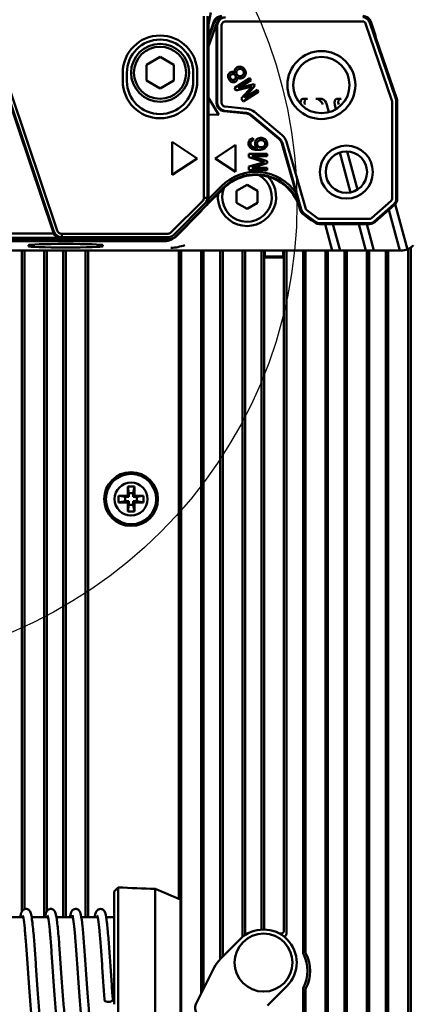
# Model space of a CAD drawing. Header units: millimetres. Extents: x 0 to 5104, y -184 to 1188.
# Tile 36 of 221: x 241 to 288, y 979 to 1098. Entities that reach past the tile are written whole.
import ezdxf

# ---------------------------------------------------------------- set-up
doc = ezdxf.new("R2010")
doc.units = ezdxf.units.MM
doc.header["$LTSCALE"] = 2
doc.layers.add('Detailumgrenzung (ISO)', color=7, linetype='Continuous', lineweight=25)
doc.layers.add('Sichtbar (ISO)', color=7, linetype='Continuous', lineweight=50)
doc.styles.add('Bezeichnungstext (DIN)', font='isocpeur.ttf')

# ---------------------------------------------------------------- blocks, each defined once
blk = doc.blocks.new('2DDetail1')
at = {"layer": 'Detailumgrenzung (ISO)'}
blk.add_circle((108.906, 538.143), 28.1, dxfattribs=at)
at = {"layer": 'Detailumgrenzung (ISO)', "insert": (81.544, 514.358), "char_height": 5.25, "attachment_point": 7, "style": 'Bezeichnungstext (DIN)'}
blk.add_mtext('A', dxfattribs=at)

msp = doc.modelspace()

# ---------------------------------------------------------------- linework, layer by layer
at = {"layer": 'Sichtbar (ISO)'}
for p, q in [((263.616, 1099.309), (263.318, 1097.856)), ((235.97, 1098.291), (244.56, 1072.808)), ((244.669, 1072.842), (236.102, 1098.257)), ((236.499, 1098.391), (245.066, 1072.976)), ((262.77, 1076.93), (262.77, 1098.867)), ((263.195, 1098.867), (263.195, 1076.93)), ((263.318, 1096.34), (263.977, 1098.22)), ((263.318, 1096.108), (264.031, 1098.143)), ((264.319, 1098.042), (263.318, 1095.185)), ((281.975, 1098.218), (265.382, 1098.218)), ((285.487, 1088.696), (282.284, 1097.997)), ((282.765, 1098.163), (285.968, 1088.861)), ((283.326, 1097.031), (282.919, 1098.216)), ((263.318, 1097.856), (263.318, 1095.185)), ((264.302, 1097.807), (264.302, 1088.368)), ((264.383, 1088.44), (264.383, 1097.727)), ((264.891, 1097.727), (264.891, 1088.44)), ((283.498, 1096.518), (283.326, 1097.031)), ((283.544, 1096.255), (283.498, 1096.518)), ((286.077, 1088.899), (283.544, 1096.255)), ((263.318, 1095.185), (263.318, 1088.983)), ((257.48, 1093.935), (255.83, 1092.982)), ((259.13, 1092.982), (257.48, 1093.935)), ((252.98, 1091.03), (252.98, 1092.03)), ((253.48, 1092.03), (253.48, 1091.03)), ((255.83, 1092.982), (255.83, 1091.077)), ((259.13, 1091.077), (259.13, 1092.982)), ((261.48, 1091.03), (261.48, 1092.03)), ((261.98, 1092.03), (261.98, 1091.03)), ((255.83, 1091.077), (257.48, 1090.124)), ((257.48, 1090.124), (259.13, 1091.077)), ((268.339, 1091.389), (266.473, 1090.224)), ((266.925, 1090.177), (268.487, 1091.152)), ((268.487, 1091.152), (268.339, 1091.389)), ((266.473, 1090.224), (266.68, 1089.891)), ((266.68, 1089.891), (268.595, 1090.382)), ((268.791, 1090.665), (266.925, 1090.177)), ((268.595, 1090.382), (267.283, 1088.927)), ((267.515, 1088.556), (269.381, 1089.721)), ((267.671, 1088.983), (268.93, 1090.443)), ((269.233, 1089.958), (267.671, 1088.983)), ((268.93, 1090.443), (268.791, 1090.665)), ((269.381, 1089.721), (269.233, 1089.958)), ((263.318, 1088.983), (263.318, 1086.997)), ((263.318, 1088.983), (264.582, 1086.959)), ((267.283, 1088.927), (267.515, 1088.556)), ((274.72, 1088.869), (274.711, 1088.868)), ((278.798, 1088.868), (278.807, 1088.869)), ((285.505, 1076.8), (285.505, 1088.589)), ((286.013, 1088.589), (286.013, 1076.8)), ((286.129, 1076.8), (286.129, 1088.589)), ((265.198, 1087.374), (267.908, 1087.089)), ((267.917, 1087.169), (265.278, 1087.446)), ((265.331, 1087.952), (267.97, 1087.675)), ((268.87, 1087.292), (272.212, 1084.488)), ((277.627, 1088.169), (277.869, 1087.264)), ((278.582, 1088.169), (278.726, 1087.633)), ((263.318, 1086.997), (263.318, 1076.772)), ((264.582, 1086.959), (263.318, 1086.997)), ((271.834, 1084.037), (268.492, 1086.841)), ((271.885, 1084.098), (268.543, 1086.903)), ((258.96, 1083.68), (258.96, 1079.68)), ((261.96, 1081.68), (258.96, 1083.68)), ((268.734, 1083.856), (268.712, 1084.125)), ((272.745, 1083.668), (275.03, 1075.699)), ((266.58, 1083.306), (264.14, 1081.68)), ((266.58, 1080.053), (266.58, 1083.306)), ((273.901, 1077.501), (272.179, 1083.505)), ((274.541, 1075.558), (272.256, 1083.527)), ((280.094, 1082.527), (281.327, 1077.924)), ((258.96, 1079.68), (261.96, 1081.68)), ((264.14, 1081.68), (266.58, 1080.053)), ((268.213, 1082.22), (268.213, 1081.828)), ((270.413, 1082.22), (268.213, 1082.22)), ((268.213, 1081.828), (270.096, 1081.23)), ((270.096, 1081.23), (268.213, 1080.691)), ((268.571, 1081.94), (270.413, 1081.94)), ((270.413, 1081.366), (268.571, 1081.94)), ((270.413, 1081.94), (270.413, 1082.22)), ((270.413, 1081.104), (270.413, 1081.366)), ((279.174, 1082.396), (280.465, 1077.577)), ((268.213, 1080.691), (268.213, 1080.253)), ((268.213, 1080.253), (270.413, 1080.253)), ((268.571, 1080.532), (270.413, 1081.104)), ((270.413, 1080.532), (268.571, 1080.532)), ((270.413, 1080.253), (270.413, 1080.532)), ((265.153, 1078.067), (263.065, 1075.979)), ((265.098, 1078.122), (263.244, 1076.266)), ((263.318, 1076.772), (264.882, 1078.338)), ((266.73, 1077.751), (267.98, 1078.473)), ((266.73, 1076.308), (266.73, 1077.751)), ((267.98, 1078.473), (269.23, 1077.751)), ((269.23, 1077.751), (269.23, 1076.308)), ((258.836, 1072.755), (262.601, 1076.523)), ((263.195, 1076.93), (262.77, 1076.93)), ((263.318, 1076.772), (263.318, 1076.643)), ((283.003, 1074.451), (285.394, 1076.554)), ((262.902, 1076.223), (259.136, 1072.455)), ((263.025, 1075.936), (259.3, 1072.208)), ((262.445, 1075.337), (262.445, 1075.337)), ((267.98, 1075.586), (266.73, 1076.308)), ((269.23, 1076.308), (267.98, 1075.586)), ((274.4, 1075.461), (274.333, 1075.695)), ((275.207, 1075.442), (276.498, 1074.469)), ((285.73, 1076.172), (283.339, 1074.069)), ((285.806, 1076.085), (283.415, 1073.983)), ((285.115, 1075.478), (286.435, 1070.552)), ((285.886, 1076.165), (287.351, 1070.698)), ((262.242, 1075.099), (259.41, 1072.267)), ((275.374, 1074.475), (274.759, 1074.938)), ((276.192, 1074.062), (274.901, 1075.035)), ((275.374, 1074.475), (275.696, 1074.24)), ((275.696, 1074.24), (275.868, 1074.162)), ((276.153, 1073.947), (275.868, 1074.162)), ((276.794, 1074.37), (282.787, 1074.37)), ((282.787, 1073.746), (276.755, 1073.746)), ((282.787, 1073.861), (276.794, 1073.861)), ((278.26, 1070.552), (277.404, 1073.746)), ((279.215, 1070.552), (278.359, 1073.746)), ((281.492, 1073.746), (282.347, 1070.552)), ((282.447, 1073.746), (283.302, 1070.552)), ((237.774, 1072.63), (244.64, 1072.63)), ((245.43, 1072.104), (237.774, 1072.104)), ((258.594, 1071.916), (237.844, 1071.916)), ((245.614, 1072.587), (258.43, 1072.587)), ((245.614, 1072.587), (245.614, 1072.162)), ((258.43, 1072.162), (245.614, 1072.162)), ((257.997, 1071.682), (237.818, 1071.682)), ((275.069, 1070.552), (238.948, 1070.552)), ((240.79, 1070.552), (240.79, 990.723)), ((241.09, 1070.552), (241.09, 990.984)), ((241.58, 1071.073), (241.58, 1071.195)), ((243.49, 990.03), (243.49, 1070.552)), ((243.79, 990.734), (243.79, 1070.552)), ((245.79, 1070.552), (245.79, 990.03)), ((246.09, 1070.552), (246.09, 990.03)), ((248.49, 990.03), (248.49, 1070.552)), ((248.79, 990.03), (248.79, 1070.552)), ((250.58, 1071.195), (250.58, 1071.073)), ((259.745, 1070.552), (259.745, 992.241)), ((260.045, 1070.552), (260.045, 975.655)), ((262.445, 1070.552), (262.445, 980.773)), ((262.745, 1070.552), (262.745, 981.373)), ((264.745, 984.951), (264.745, 1070.552)), ((265.045, 985.252), (265.045, 1070.552)), ((267.445, 1070.552), (267.445, 987.624)), ((267.745, 1070.552), (267.745, 987.847)), ((269.745, 988.523), (269.745, 1070.552)), ((270.045, 1070.552), (270.045, 1069.719)), ((270.15, 1070.552), (270.15, 1069.824)), ((272.34, 1070.552), (272.34, 1069.824)), ((272.445, 1070.552), (272.445, 1069.719)), ((272.745, 1070.552), (272.745, 988.076)), ((274.745, 985.747), (274.745, 1070.552)), ((275.045, 985.82), (275.045, 1070.552)), ((275.069, 1070.552), (276.339, 1070.552)), ((277.782, 1070.552), (277.123, 1070.552)), ((277.445, 1070.552), (277.445, 912.704)), ((277.745, 1070.552), (277.745, 913.425)), ((278.051, 1070.552), (277.782, 1070.552)), ((278.051, 1070.552), (278.26, 1070.552)), ((278.26, 1070.552), (279.215, 1070.552)), ((279.424, 1070.552), (279.215, 1070.552)), ((279.693, 1070.552), (279.424, 1070.552)), ((279.693, 1070.552), (281.869, 1070.552)), ((279.745, 1070.552), (279.745, 918.23)), ((280.045, 918.951), (280.045, 1070.552)), ((282.138, 1070.552), (281.869, 1070.552)), ((282.347, 1070.552), (282.138, 1070.552)), ((282.347, 1070.552), (283.302, 1070.552)), ((282.445, 1070.552), (282.445, 924.717)), ((282.745, 1070.552), (282.745, 925.437)), ((283.512, 1070.552), (283.302, 1070.552)), ((283.512, 1070.552), (283.781, 1070.552)), ((285.956, 1070.552), (283.781, 1070.552)), ((284.745, 930.242), (284.745, 1070.552)), ((285.045, 930.963), (285.045, 1070.552)), ((286.225, 1070.552), (285.956, 1070.552)), ((286.225, 1070.552), (286.435, 1070.552)), ((286.602, 1070.552), (286.435, 1070.552)), ((287.445, 1070.739), (287.445, 934.967)), ((287.745, 1070.911), (287.745, 935.254)), ((270.097, 1069.772), (270.045, 1069.719)), ((270.045, 1069.719), (272.445, 1069.719)), ((270.045, 988.544), (270.045, 1069.719)), ((270.097, 1069.772), (270.15, 1069.824)), ((272.393, 1069.772), (270.097, 1069.772)), ((270.15, 1069.824), (272.34, 1069.824)), ((272.393, 1069.772), (272.34, 1069.824)), ((272.393, 1069.772), (272.445, 1069.719)), ((272.445, 1069.719), (272.445, 988.461)), ((253.58, 1042.03), (253.721, 1041.23)), ((253.58, 1042.03), (254.38, 1042.03)), ((253.58, 1040.93), (253.58, 1042.03)), ((254.38, 1042.03), (254.239, 1041.23)), ((254.38, 1042.03), (254.38, 1040.93)), ((252.48, 1040.93), (253.58, 1040.93)), ((252.48, 1040.93), (253.28, 1040.789)), ((252.48, 1040.13), (252.48, 1040.93)), ((253.721, 1040.789), (253.28, 1040.789)), ((253.28, 1040.789), (253.28, 1040.271)), ((253.721, 1040.789), (253.58, 1040.93)), ((253.721, 1041.23), (254.239, 1041.23)), ((253.721, 1040.789), (253.721, 1041.23)), ((254.239, 1041.23), (254.239, 1040.789)), ((254.38, 1040.93), (254.239, 1040.789)), ((254.68, 1040.789), (254.239, 1040.789)), ((254.38, 1040.93), (255.48, 1040.93)), ((255.48, 1040.93), (254.68, 1040.789)), ((254.68, 1040.271), (254.68, 1040.789)), ((255.48, 1040.93), (255.48, 1040.13)), ((252.48, 1040.13), (253.28, 1040.271)), ((253.58, 1040.13), (252.48, 1040.13)), ((253.28, 1040.271), (253.721, 1040.271)), ((253.58, 1040.13), (253.721, 1040.271)), ((253.58, 1039.03), (253.58, 1040.13)), ((253.58, 1039.03), (253.721, 1039.83)), ((253.721, 1039.83), (253.721, 1040.271)), ((254.239, 1039.83), (253.721, 1039.83)), ((254.239, 1040.271), (254.239, 1039.83)), ((254.239, 1040.271), (254.68, 1040.271)), ((254.239, 1040.271), (254.38, 1040.13)), ((254.38, 1039.03), (254.239, 1039.83)), ((254.38, 1040.13), (254.38, 1039.03)), ((255.48, 1040.13), (254.38, 1040.13)), ((255.48, 1040.13), (254.68, 1040.271)), ((254.38, 1039.03), (253.58, 1039.03)), ((252.43, 993.316), (252.43, 992.24)), ((251.93, 992.975), (251.93, 993.131)), ((251.93, 991.898), (251.93, 992.975)), ((252.43, 992.24), (252.43, 987.059)), ((256.877, 992.13), (256.877, 993.14)), ((256.877, 986.909), (256.877, 992.13)), ((259.93, 992.163), (259.93, 991.886)), ((251.93, 989.96), (251.93, 991.898)), ((259.93, 991.344), (259.93, 991.886)), ((259.93, 985.835), (259.93, 991.344)), ((238.967, 990.03), (240.953, 990.03)), ((241.969, 990.03), (243.952, 990.03)), ((244.966, 990.03), (246.953, 990.03)), ((247.967, 990.03), (249.953, 990.03)), ((250.968, 990.03), (251.93, 990.03)), ((251.93, 989.96), (251.93, 987.564)), ((251.93, 986.593), (251.93, 987.564)), ((264.782, 984.989), (267.151, 987.358)), ((251.93, 986.199), (251.93, 986.593)), ((251.93, 985.818), (251.93, 986.199)), ((252.43, 987.059), (252.43, 986.665)), ((256.877, 986.539), (256.877, 986.909)), ((251.93, 985.818), (251.93, 981.241)), ((252.43, 981.131), (252.43, 985.928)), ((256.877, 985.793), (256.877, 981.267)), ((259.93, 985.637), (259.93, 985.835)), ((259.93, 985.637), (259.93, 984.866)), ((259.93, 984.866), (259.93, 982.193)), ((264.033, 983.949), (261.817, 979.517)), ((259.93, 982.193), (259.93, 981.422)), ((259.93, 981.224), (259.93, 981.422)), ((272.808, 981.701), (270.439, 979.332)), ((274.745, 906.218), (274.745, 981.312)), ((251.93, 980.86), (251.93, 981.241)), ((251.93, 980.467), (251.93, 980.86)), ((251.93, 979.495), (251.93, 980.467)), ((252.43, 980.394), (252.43, 980)), ((256.877, 980.15), (256.877, 980.52)), ((256.877, 974.929), (256.877, 980.15)), ((259.93, 975.715), (259.93, 981.224)), ((275.045, 906.939), (275.045, 981.239)), ((252.43, 980), (252.43, 974.82))]:
    msp.add_line(p, q, dxfattribs=at)
for centre, radius in [((257.48, 1092.03), 3.5), ((257.48, 1092.03), 3.15), ((276.965, 1090.542), 4.1), ((276.965, 1090.542), 3.4), ((279.98, 1080.03), 3.2), ((279.98, 1080.03), 2.5), ((253.98, 1040.53), 3.25), ((253.98, 1040.53), 3.036), ((253.98, 1040.53), 2), ((269.98, 984.53), 3.5)]:
    msp.add_circle(centre, radius, dxfattribs=at)
for centre, radius, start, end in [((264.959, 1097.819), 0.678, 153.41444, 160.77273), ((281.975, 1097.891), 0.998, 19, 90), ((281.975, 1097.891), 0.836, 19, 90), ((281.975, 1097.891), 0.327, 19, 90), ((257.48, 1092.03), 4.5, 0, 180), ((257.48, 1092.03), 4, 0, 180), ((257.48, 1091.03), 4.5, 180, 0), ((257.48, 1091.03), 4, 180, 0), ((285.177, 1088.589), 0.327, 0, 19), ((285.177, 1088.589), 0.836, 0, 19), ((285.177, 1088.589), 0.951, 0, 19), ((267.795, 1086.011), 1.164, 50, 84), ((267.795, 1086.011), 1.673, 50, 84), ((267.795, 1086.011), 1.084, 50, 84), ((271.137, 1083.207), 1.084, 16, 50), ((271.137, 1083.207), 1.164, 16, 50), ((271.137, 1083.207), 1.673, 16, 50), ((269.044, 1074.179), 5.884, 34.37523, 135.02183), ((267.98, 1077.03), 3.516, 173.98811, 44.31299), ((267.98, 1077.03), 3, 159.35661, 61.59611), ((269.044, 1074.179), 5.579, 16, 135.02183), ((269.044, 1074.179), 5.502, 16, 135.02183), ((285.177, 1076.8), 0.327, 311.33696, 0), ((285.177, 1076.8), 0.836, 311.33696, 0), ((285.177, 1076.8), 0.951, 311.33696, 0), ((282.787, 1074.697), 0.327, 270, 311.33696), ((282.787, 1074.697), 0.836, 270, 311.33696), ((282.787, 1074.697), 0.951, 270, 311.33696), ((286.602, 1072.552), 2, 270, 291.98802), ((286.602, 1072.552), 2, 291.98802, 297.86755), ((286.602, 1072.552), 2, 305.64654, 316.92159), ((269.98, 984.53), 4, 315, 135), ((270.98, 983.53), 4.616, 78.08192, 79.02232), ((253.98, 983.53), 3.036, 120.61893, 120.66226), ((253.98, 983.53), 3.25, 118.37533, 118.43519), ((267.61, 982.16), 4, 135, 153.43495), ((270.98, 983.53), 4.316, 332.10875, 27.89125), ((270.98, 983.53), 4.616, 332.96785, 27.03215), ((253.98, 983.53), 3.036, 239.33772, 239.38107), ((253.98, 983.53), 3.25, 241.56481, 241.62467), ((262.711, 979.07), 1, 153.43495, 225)]:
    msp.add_arc(centre, radius, start, end, dxfattribs=at)
for centre, major_axis, ratio, start_param, end_param in [((264.921, 1097.889), (0.579, -0.816), 0.9997712, 2.5249309, 3.7582544), ((265.302, 1097.807), (-0.707, 0.707), 0.9996955, 0.4646009, 0.7852459), ((265.302, 1088.368), (-0.743, -0.669), 0.9997243, 5.5502841, 7.0160865), ((274.913, 1088.169), (0.271, -0.685), 0.5404054, 2.9657846, 4.4289508), ((275.566, 1088.186), (-0.522, 0.614), 0.6441369, 5.8168286, 7.3527183), ((276.546, 1088.186), (-0.522, 0.614), 0.6441369, 4.2111257, 5.7470141), ((277.208, 1088.169), (-0.271, 0.685), 0.5404054, 4.5016744, 5.8596153), ((279, 1088.169), (-0.271, 0.685), 0.5404054, 6.1073773, 7.643267), ((279.653, 1088.186), (-0.522, 0.614), 0.6441369, 5.8168286, 7.3527183), ((262.323, 1076.877), (-0.19, -0.467), 0.8647281, 1.1120697, 2.014404), ((262.317, 1076.645), (0.395, -0.921), 0.9977948, 0.3804147, 1.1653941), ((275.361, 1075.737), (0.824, 0.567), 0.9998306, 2.8187577, 3.4644276), ((275.502, 1075.834), (-0.566, 0.824), 0.9998306, 1.2479614, 1.8936313), ((275.404, 1075.766), (0.243, -0.354), 0.8652733, 4.3407564, 5.0840286), ((276.756, 1074.747), (0.407, -0.136), 0.8652733, 4.3407564, 5.0840286), ((276.755, 1074.746), (-0.317, -0.948), 0.9998306, 5.9603504, 6.6060203), ((276.794, 1074.861), (-0.948, 0.317), 0.9998306, 1.2479614, 1.8936313), ((245.522, 1073.132), (-0.97, -0.302), 0.9847996, 0.0230847, 0.2183235), ((245.607, 1073.158), (0.742, 0.85), 0.8390596, 2.7275513, 3.7739575), ((258.482, 1073.034), (0.466, 0.192), 0.8662797, 4.2641168, 5.1658878), ((258.43, 1073.161), (-0.832, -0.553), 0.9996391, 0.9846305, 1.7695753), ((258.592, 1072.917), (0.556, -0.834), 0.9980229, 5.6963301, 6.480815), ((246.08, 1071.195), (-4.5, 0), 0.0349208, 3.1415927, 6.2831853), ((246.08, 1071.073), (4.5, 0), 0.0349208, 3.1415927, 6.2831853), ((257.038, 993.108), (0.117, -0.135), 0.820784, 3.7442397, 3.899407), ((257.038, 986.479), (0.159, -0.068), 0.318674, 3.2757811, 3.4309485), ((257.054, 985.791), (0.002, -0.247), 0.7163044, 4.5435956, 4.6985639), ((257.054, 981.268), (-0.002, -0.247), 0.7163044, 4.726214, 4.8811824), ((257.038, 980.58), (0.159, 0.068), 0.318674, 2.8522368, 3.0074041)]:
    msp.add_ellipse(centre, major_axis=major_axis, ratio=ratio, start_param=start_param, end_param=end_param, dxfattribs=at)
for points in [[(264.031, 1098.143), (264.167, 1098.531), (264.564, 1098.812), (264.975, 1098.812)], [(263.195, 1076.93), (263.195, 1076.634), (263.063, 1076.384), (262.902, 1076.223)], [(262.488, 1075.4), (262.415, 1075.29), (262.332, 1075.189), (262.242, 1075.099)], [(245.614, 1072.162), (245.139, 1072.163), (244.796, 1072.465), (244.669, 1072.842)], [(259.41, 1072.267), (259.061, 1071.918), (258.549, 1071.682), (257.997, 1071.682)], [(258.791, 1070.888), (259.359, 1070.88), (259.912, 1071.027), (260.482, 1071.196)], [(251.93, 993.126), (252.097, 993.287), (252.264, 993.448), (252.432, 993.609)], [(252.432, 993.608), (252.433, 993.609), (252.432, 993.505), (252.43, 993.316)], [(252.434, 993.609), (253.923, 993.55), (255.412, 993.491), (256.9, 993.432)], [(256.901, 993.432), (257.913, 993.015), (258.922, 992.592), (259.93, 992.163)], [(270.045, 988.544), (270.045, 988.539), (270.045, 988.534), (270.045, 988.529)], [(252.43, 986.665), (252.433, 986.575), (252.433, 986.278), (252.43, 985.928)], [(252.43, 981.131), (252.433, 980.781), (252.433, 980.484), (252.43, 980.394)]]:
    msp.add_open_spline(points, degree=3, dxfattribs=at)
for points, knots in [([(264.975, 1098.758), (264.903, 1098.733), (264.834, 1098.699), (264.706, 1098.618), (264.647, 1098.57), (264.541, 1098.463), (264.494, 1098.404), (264.412, 1098.271), (264.378, 1098.199), (264.353, 1098.122)], [0, 0, 0, 0, 0.023995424, 0.023995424, 0.047734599, 0.047734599, 0.071168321, 0.071168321, 0.09558827, 0.09558827, 0.09558827, 0.09558827]), ([(264.383, 1097.727), (264.383, 1098.177), (264.725, 1098.604), (265.164, 1098.703), (265.236, 1098.719), (265.309, 1098.727), (265.382, 1098.727)], [0, 0, 0, 0, 0.8600538, 0.8600538, 0.8600538, 1, 1, 1, 1]), ([(265.382, 1098.218), (265.255, 1098.218), (265.127, 1098.166), (265.035, 1098.074), (264.945, 1097.983), (264.891, 1097.856), (264.891, 1097.727)], [0, 0, 0, 0, 0.5029036, 0.5029036, 0.5029036, 1, 1, 1, 1]), ([(266.494, 1092.016), (266.438, 1092.059), (266.383, 1092.091), (266.326, 1092.11), (266.259, 1092.132), (266.201, 1092.136), (266.135, 1092.126), (266.074, 1092.117), (266.011, 1092.095), (265.954, 1092.062), (265.897, 1092.03), (265.848, 1091.988), (265.807, 1091.938), (265.726, 1091.839), (265.69, 1091.716), (265.697, 1091.577), (265.7, 1091.518), (265.713, 1091.449), (265.732, 1091.388), (265.752, 1091.329), (265.779, 1091.269), (265.812, 1091.213), (265.846, 1091.157), (265.885, 1091.108), (265.931, 1091.063), (265.98, 1091.014), (266.028, 1090.979), (266.085, 1090.949), (266.169, 1090.905), (266.246, 1090.888), (266.333, 1090.89), (266.376, 1090.891), (266.419, 1090.897), (266.461, 1090.909), (266.524, 1090.925), (266.581, 1090.952), (266.635, 1090.99), (266.691, 1091.029), (266.734, 1091.073), (266.769, 1091.127), (266.807, 1091.185), (266.827, 1091.244), (266.833, 1091.308), (266.839, 1091.362), (266.833, 1091.431), (266.817, 1091.5)], [0, 0, 0, 0, 0.0613629, 0.0613629, 0.0613629, 0.1254275, 0.1254275, 0.1254275, 0.1876883, 0.1876883, 0.1876883, 0.2501665, 0.2501665, 0.2501665, 0.3767246, 0.3767246, 0.3767246, 0.4378297, 0.4378297, 0.4378297, 0.4998254, 0.4998254, 0.4998254, 0.5618835, 0.5618835, 0.5618835, 0.6240806, 0.6240806, 0.6240806, 0.708383, 0.708383, 0.708383, 0.7500045, 0.7500045, 0.7500045, 0.8120807, 0.8120807, 0.8120807, 0.8745511, 0.8745511, 0.8745511, 0.9387325, 0.9387325, 0.9387325, 1, 1, 1, 1]), ([(266.817, 1091.5), (266.881, 1091.444), (266.945, 1091.402), (267.012, 1091.374), (267.096, 1091.338), (267.162, 1091.329), (267.24, 1091.336), (267.312, 1091.342), (267.389, 1091.366), (267.461, 1091.404), (267.527, 1091.438), (267.592, 1091.487), (267.646, 1091.543), (267.701, 1091.601), (267.744, 1091.664), (267.777, 1091.735), (267.81, 1091.808), (267.827, 1091.882), (267.831, 1091.959), (267.834, 1092.033), (267.823, 1092.113), (267.801, 1092.189), (267.781, 1092.26), (267.748, 1092.334), (267.706, 1092.401), (267.665, 1092.468), (267.617, 1092.528), (267.56, 1092.581), (267.499, 1092.638), (267.438, 1092.679), (267.368, 1092.711), (267.295, 1092.745), (267.223, 1092.763), (267.144, 1092.767), (267.067, 1092.771), (266.99, 1092.762), (266.914, 1092.74), (266.838, 1092.717), (266.769, 1092.684), (266.706, 1092.637), (266.64, 1092.587), (266.59, 1092.533), (266.549, 1092.467), (266.507, 1092.398), (266.484, 1092.325), (266.477, 1092.248), (266.471, 1092.183), (266.476, 1092.099), (266.494, 1092.016)], [0, 0, 0, 0, 0.060878, 0.060878, 0.060878, 0.1254236, 0.1254236, 0.1254236, 0.1882782, 0.1882782, 0.1882782, 0.2498841, 0.2498841, 0.2498841, 0.3121989, 0.3121989, 0.3121989, 0.3753938, 0.3753938, 0.3753938, 0.4381512, 0.4381512, 0.4381512, 0.500032, 0.500032, 0.500032, 0.5618599, 0.5618599, 0.5618599, 0.6246025, 0.6246025, 0.6246025, 0.6876204, 0.6876204, 0.6876204, 0.7499622, 0.7499622, 0.7499622, 0.8120044, 0.8120044, 0.8120044, 0.8747615, 0.8747615, 0.8747615, 0.9388159, 0.9388159, 0.9388159, 1, 1, 1, 1]), ([(267.509, 1092.298), (267.477, 1092.346), (267.439, 1092.386), (267.391, 1092.42), (267.341, 1092.456), (267.29, 1092.479), (267.234, 1092.491), (267.178, 1092.503), (267.12, 1092.504), (267.061, 1092.494), (267.003, 1092.484), (266.948, 1092.463), (266.899, 1092.433), (266.849, 1092.402), (266.807, 1092.363), (266.771, 1092.316), (266.735, 1092.267), (266.711, 1092.215), (266.697, 1092.16), (266.684, 1092.105), (266.682, 1092.046), (266.693, 1091.987), (266.703, 1091.931), (266.723, 1091.876), (266.753, 1091.826)], [0, 0, 0, 0, 0.1239765, 0.1239765, 0.1239765, 0.2500429, 0.2500429, 0.2500429, 0.3751582, 0.3751582, 0.3751582, 0.5000173, 0.5000173, 0.5000173, 0.6246789, 0.6246789, 0.6246789, 0.7501683, 0.7501683, 0.7501683, 0.8757665, 0.8757665, 0.8757665, 1, 1, 1, 1]), ([(266.753, 1091.826), (266.783, 1091.773), (266.821, 1091.728), (266.869, 1091.69), (266.92, 1091.649), (266.971, 1091.624), (267.028, 1091.61), (267.085, 1091.596), (267.145, 1091.595), (267.206, 1091.607), (267.263, 1091.618), (267.321, 1091.64), (267.372, 1091.672), (267.423, 1091.705), (267.467, 1091.744), (267.503, 1091.793), (267.541, 1091.845), (267.565, 1091.897), (267.578, 1091.954), (267.591, 1092.012), (267.591, 1092.072), (267.578, 1092.133), (267.566, 1092.19), (267.542, 1092.247), (267.509, 1092.298)], [0, 0, 0, 0, 0.1239481, 0.1239481, 0.1239481, 0.2499017, 0.2499017, 0.2499017, 0.3759209, 0.3759209, 0.3759209, 0.5000608, 0.5000608, 0.5000608, 0.6241668, 0.6241668, 0.6241668, 0.7499571, 0.7499571, 0.7499571, 0.8758104, 0.8758104, 0.8758104, 1, 1, 1, 1]), ([(266.565, 1091.708), (266.54, 1091.746), (266.509, 1091.779), (266.472, 1091.806), (266.433, 1091.836), (266.394, 1091.854), (266.35, 1091.865), (266.306, 1091.876), (266.261, 1091.876), (266.215, 1091.867), (266.172, 1091.859), (266.128, 1091.842), (266.089, 1091.818), (266.049, 1091.793), (266.016, 1091.763), (265.988, 1091.727), (265.958, 1091.687), (265.94, 1091.648), (265.931, 1091.604), (265.922, 1091.561), (265.922, 1091.515), (265.931, 1091.469), (265.939, 1091.425), (265.956, 1091.381), (265.979, 1091.342)], [0, 0, 0, 0, 0.12393, 0.12393, 0.12393, 0.2499084, 0.2499084, 0.2499084, 0.3759913, 0.3759913, 0.3759913, 0.4999417, 0.4999417, 0.4999417, 0.623836, 0.623836, 0.623836, 0.7503624, 0.7503624, 0.7503624, 0.8761046, 0.8761046, 0.8761046, 1, 1, 1, 1]), ([(265.979, 1091.342), (266.003, 1091.299), (266.033, 1091.263), (266.07, 1091.234), (266.109, 1091.203), (266.149, 1091.183), (266.195, 1091.17), (266.241, 1091.158), (266.288, 1091.155), (266.335, 1091.162), (266.383, 1091.17), (266.427, 1091.186), (266.467, 1091.211), (266.508, 1091.236), (266.542, 1091.268), (266.57, 1091.308), (266.599, 1091.348), (266.617, 1091.391), (266.625, 1091.437), (266.633, 1091.482), (266.632, 1091.53), (266.621, 1091.578), (266.61, 1091.623), (266.591, 1091.668), (266.565, 1091.708)], [0, 0, 0, 0, 0.1241106, 0.1241106, 0.1241106, 0.2500505, 0.2500505, 0.2500505, 0.375179, 0.375179, 0.375179, 0.4999565, 0.4999565, 0.4999565, 0.6244589, 0.6244589, 0.6244589, 0.7502239, 0.7502239, 0.7502239, 0.8757919, 0.8757919, 0.8757919, 1, 1, 1, 1]), ([(265.278, 1087.446), (264.831, 1087.493), (264.442, 1087.877), (264.39, 1088.323), (264.385, 1088.362), (264.383, 1088.401), (264.383, 1088.44)], [0, 0, 0, 0, 0.9196201, 0.9196201, 0.9196201, 1, 1, 1, 1]), ([(264.891, 1088.44), (264.891, 1088.321), (264.936, 1088.202), (265.017, 1088.112), (265.097, 1088.023), (265.211, 1087.964), (265.331, 1087.952)], [0, 0, 0, 0, 0.5028967, 0.5028967, 0.5028967, 1, 1, 1, 1]), ([(274.719, 1088.869), (274.737, 1088.87), (274.754, 1088.871), (274.834, 1088.875), (274.903, 1088.877), (275.051, 1088.881), (275.144, 1088.883), (275.256, 1088.885), (275.262, 1088.886), (275.277, 1088.886)], [-0.066222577, -0.066222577, -0.066222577, -0.066222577, -0.058892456, -0.058892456, -0.034085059, -0.034085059, 0, 0, 0.005202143, 0.005202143, 0.005202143, 0.005202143]), ([(276.299, 1088.886), (276.313, 1088.886), (276.329, 1088.885), (276.449, 1088.883), (276.567, 1088.881), (276.789, 1088.876), (276.919, 1088.872), (277.021, 1088.868)], [-0.099132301, -0.099132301, -0.099132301, -0.099132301, -0.093149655, -0.093149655, -0.0461351, -0.0461351, -0.000030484, -0.000030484, -0.000030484, -0.000030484]), ([(277.021, 1088.868), (277.038, 1088.868), (277.054, 1088.866), (277.085, 1088.861), (277.098, 1088.858), (277.115, 1088.853)], [-0.01520042, -0.01520042, -0.01520042, -0.01520042, -0.007343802, -0.007343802, 0, 0, 0, 0]), ([(278.806, 1088.869), (278.825, 1088.87), (278.841, 1088.871), (278.921, 1088.875), (278.99, 1088.877), (279.138, 1088.881), (279.231, 1088.883), (279.343, 1088.885), (279.35, 1088.886), (279.365, 1088.886)], [-0.066222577, -0.066222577, -0.066222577, -0.066222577, -0.058892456, -0.058892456, -0.034085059, -0.034085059, 0, 0, 0.005202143, 0.005202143, 0.005202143, 0.005202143]), ([(268.712, 1084.125), (268.636, 1084.112), (268.568, 1084.094), (268.506, 1084.067), (268.427, 1084.033), (268.379, 1083.998), (268.331, 1083.947), (268.285, 1083.897), (268.247, 1083.835), (268.219, 1083.765), (268.195, 1083.703), (268.177, 1083.629), (268.17, 1083.558), (268.164, 1083.486), (268.167, 1083.415), (268.18, 1083.345), (268.194, 1083.272), (268.217, 1083.208), (268.252, 1083.145), (268.287, 1083.081), (268.331, 1083.026), (268.383, 1082.978), (268.433, 1082.933), (268.496, 1082.89), (268.559, 1082.858), (268.666, 1082.803), (268.816, 1082.756), (268.965, 1082.735), (269.025, 1082.726), (269.104, 1082.719), (269.176, 1082.715), (269.242, 1082.712), (269.315, 1082.711), (269.389, 1082.712), (269.553, 1082.715), (269.675, 1082.728), (269.808, 1082.759), (269.996, 1082.804), (270.089, 1082.854), (270.188, 1082.947), (270.243, 1082.998), (270.283, 1083.05), (270.32, 1083.116), (270.355, 1083.178), (270.381, 1083.246), (270.396, 1083.316), (270.411, 1083.387), (270.415, 1083.458), (270.408, 1083.53), (270.401, 1083.601), (270.383, 1083.67), (270.355, 1083.737), (270.327, 1083.806), (270.291, 1083.866), (270.245, 1083.921), (270.197, 1083.978), (270.144, 1084.023), (270.082, 1084.059), (270.023, 1084.093), (269.954, 1084.121), (269.883, 1084.138), (269.818, 1084.154), (269.743, 1084.164), (269.67, 1084.164), (269.595, 1084.165), (269.526, 1084.158), (269.457, 1084.142), (269.381, 1084.124), (269.32, 1084.099), (269.259, 1084.062), (269.196, 1084.024), (269.143, 1083.979), (269.096, 1083.923), (269.048, 1083.866), (269.012, 1083.805), (268.987, 1083.738), (268.962, 1083.671), (268.949, 1083.602), (268.947, 1083.528), (268.945, 1083.452), (268.956, 1083.383), (268.979, 1083.316), (269.002, 1083.25), (269.039, 1083.187), (269.086, 1083.13), (269.124, 1083.083), (269.18, 1083.028), (269.24, 1082.981)], [0, 0, 0, 0, 0.0302994, 0.0302994, 0.0302994, 0.0625805, 0.0625805, 0.0625805, 0.094247, 0.094247, 0.094247, 0.1250206, 0.1250206, 0.1250206, 0.1560755, 0.1560755, 0.1560755, 0.1874269, 0.1874269, 0.1874269, 0.2191048, 0.2191048, 0.2191048, 0.2510715, 0.2510715, 0.2510715, 0.3137067, 0.3137067, 0.3137067, 0.3441522, 0.3441522, 0.3441522, 0.3742706, 0.3742706, 0.3742706, 0.4345359, 0.4345359, 0.4345359, 0.4992736, 0.4992736, 0.4992736, 0.5313341, 0.5313341, 0.5313341, 0.5624888, 0.5624888, 0.5624888, 0.5937792, 0.5937792, 0.5937792, 0.6249414, 0.6249414, 0.6249414, 0.6561157, 0.6561157, 0.6561157, 0.6877287, 0.6877287, 0.6877287, 0.7191354, 0.7191354, 0.7191354, 0.7499257, 0.7499257, 0.7499257, 0.7808068, 0.7808068, 0.7808068, 0.8123254, 0.8123254, 0.8123254, 0.8436715, 0.8436715, 0.8436715, 0.8749617, 0.8749617, 0.8749617, 0.9061589, 0.9061589, 0.9061589, 0.9375961, 0.9375961, 0.9375961, 0.9695294, 0.9695294, 0.9695294, 1, 1, 1, 1]), ([(268.734, 1083.856), (268.657, 1083.842), (268.593, 1083.82), (268.541, 1083.786), (268.476, 1083.744), (268.441, 1083.696), (268.414, 1083.625), (268.402, 1083.594), (268.394, 1083.559), (268.39, 1083.524), (268.386, 1083.488), (268.387, 1083.454), (268.392, 1083.421), (268.404, 1083.354), (268.435, 1083.291), (268.481, 1083.234), (268.522, 1083.183), (268.579, 1083.135), (268.639, 1083.101), (268.689, 1083.073), (268.76, 1083.044), (268.831, 1083.025), (268.965, 1082.988), (269.109, 1082.971), (269.24, 1082.981)], [0, 0, 0, 0, 0.121553, 0.121553, 0.121553, 0.2508789, 0.2508789, 0.2508789, 0.3122464, 0.3122464, 0.3122464, 0.3751801, 0.3751801, 0.3751801, 0.5022376, 0.5022376, 0.5022376, 0.6282353, 0.6282353, 0.6282353, 0.7516351, 0.7516351, 0.7516351, 1, 1, 1, 1]), ([(270.188, 1083.43), (270.194, 1083.493), (270.182, 1083.556), (270.156, 1083.618), (270.129, 1083.68), (270.091, 1083.733), (270.043, 1083.773), (269.999, 1083.811), (269.939, 1083.842), (269.874, 1083.861), (269.817, 1083.878), (269.749, 1083.889), (269.684, 1083.89), (269.616, 1083.891), (269.555, 1083.884), (269.494, 1083.865), (269.425, 1083.843), (269.374, 1083.815), (269.325, 1083.774), (269.274, 1083.731), (269.239, 1083.68), (269.214, 1083.619), (269.19, 1083.56), (269.18, 1083.496), (269.185, 1083.43)], [0, 0, 0, 0, 0.125374, 0.125374, 0.125374, 0.2513779, 0.2513779, 0.2513779, 0.3771753, 0.3771753, 0.3771753, 0.4993244, 0.4993244, 0.4993244, 0.6230711, 0.6230711, 0.6230711, 0.7492309, 0.7492309, 0.7492309, 0.8756636, 0.8756636, 0.8756636, 1, 1, 1, 1]), ([(269.185, 1083.43), (269.189, 1083.37), (269.205, 1083.313), (269.234, 1083.26), (269.263, 1083.208), (269.302, 1083.162), (269.348, 1083.124), (269.439, 1083.051), (269.553, 1083.016), (269.68, 1083.022), (269.736, 1083.025), (269.798, 1083.035), (269.855, 1083.053), (269.918, 1083.072), (269.968, 1083.097), (270.014, 1083.131), (270.065, 1083.168), (270.102, 1083.209), (270.133, 1083.262), (270.166, 1083.317), (270.184, 1083.371), (270.188, 1083.43)], [0, 0, 0, 0, 0.1254718, 0.1254718, 0.1254718, 0.2508748, 0.2508748, 0.2508748, 0.50272, 0.50272, 0.50272, 0.6239254, 0.6239254, 0.6239254, 0.7485814, 0.7485814, 0.7485814, 0.8740831, 0.8740831, 0.8740831, 1, 1, 1, 1]), ([(245.066, 1072.976), (245.105, 1072.861), (245.18, 1072.762), (245.276, 1072.694), (245.373, 1072.625), (245.492, 1072.586), (245.614, 1072.587)], [0, 0, 0, 0, 0.4982909, 0.4982909, 0.4982909, 1, 1, 1, 1]), ([(276.34, 1070.553), (276.342, 1070.552), (276.352, 1070.552), (276.384, 1070.552), (276.408, 1070.552), (276.489, 1070.552), (276.564, 1070.552), (276.725, 1070.552), (276.805, 1070.552), (276.964, 1070.552), (277.044, 1070.552), (277.123, 1070.552)], [-0.10482733, -0.10482733, -0.10482733, -0.10482733, -0.09235249, -0.09235249, -0.07831556, -0.07831556, -0.04903079, -0.04903079, -0.02376849, -0.02376849, 0, 0, 0, 0]), ([(287.768, 1070.927), (287.735, 1070.904), (287.7, 1070.88), (287.634, 1070.839), (287.603, 1070.821), (287.563, 1070.798), (287.549, 1070.791), (287.537, 1070.784)], [-0.140057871, -0.140057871, -0.140057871, -0.140057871, -0.12819013, -0.12819013, -0.116322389, -0.116322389, -0.108855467, -0.108855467, -0.108855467, -0.108855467]), ([(256.879, 993.165), (256.888, 993.221), (256.895, 993.27), (256.904, 993.35), (256.907, 993.382), (256.907, 993.422), (256.905, 993.432), (256.9, 993.432)], [-0.1015297, -0.1015297, -0.1015297, -0.1015297, -0.076528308, -0.076528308, -0.050749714, -0.050749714, -0.02641623, -0.02641623, -0.02641623, -0.02641623]), ([(240.59, 990.03), (240.631, 990.296), (240.67, 990.485), (240.801, 990.746), (240.839, 990.815), (240.978, 990.93), (241.041, 990.968), (241.184, 991.016), (241.264, 991.025), (241.423, 991.005), (241.502, 990.975), (241.611, 990.91), (241.647, 990.878), (241.723, 990.797), (241.754, 990.749), (241.818, 990.633), (241.842, 990.569), (241.925, 990.303), (241.969, 990.057), (242.084, 989.24), (242.151, 988.572), (242.272, 987.162), (242.328, 986.436), (242.433, 984.961), (242.485, 984.199), (242.589, 982.681), (242.642, 981.905), (242.746, 980.46), (242.8, 979.773), (242.902, 978.612), (242.952, 978.111), (243.053, 977.31), (243.109, 976.995), (243.153, 976.84), (243.161, 976.821), (243.161, 976.821)], [21.984399, 21.984399, 21.984399, 21.984399, 22.1787396, 22.1787396, 22.241389, 22.241389, 22.2729747, 22.2729747, 22.3058426, 22.3058426, 22.3381936, 22.3381936, 22.365925, 22.365925, 22.4050091, 22.4050091, 22.4741567, 22.4741567, 22.6737957, 22.6737957, 22.9671388, 22.9671388, 23.2063275, 23.2063275, 23.4319192, 23.4319192, 23.6627534, 23.6627534, 23.8937093, 23.8937093, 24.1142805, 24.1142805, 24.3425376, 24.3425376, 24.3983604, 24.3983604, 24.3983604, 24.3983604]), ([(243.592, 990.03), (243.601, 990.083), (243.61, 990.133), (243.651, 990.342), (243.68, 990.469), (243.757, 990.672), (243.789, 990.762), (243.954, 990.923), (244.026, 990.973), (244.16, 991.013), (244.203, 991.021), (244.321, 991.028), (244.396, 991.016), (244.521, 990.971), (244.577, 990.936), (244.675, 990.855), (244.713, 990.808), (244.773, 990.721), (244.792, 990.682), (244.854, 990.54), (244.882, 990.438), (244.951, 990.135), (244.989, 989.909), (245.091, 989.161), (245.155, 988.521), (245.27, 987.169), (245.323, 986.474), (245.429, 985), (245.484, 984.199), (245.588, 982.67), (245.639, 981.922), (245.742, 980.499), (245.795, 979.808), (245.899, 978.615), (245.952, 978.099), (246.051, 977.322), (246.102, 977.032), (246.152, 976.847), (246.163, 976.816), (246.163, 976.816)], [26.4421239, 26.4421239, 26.4421239, 26.4421239, 26.4797882, 26.4797882, 26.6060953, 26.6060953, 26.6895307, 26.6895307, 26.7300342, 26.7300342, 26.7471338, 26.7471338, 26.7767758, 26.7767758, 26.8056137, 26.8056137, 26.8412374, 26.8412374, 26.8837931, 26.8837931, 26.9907336, 26.9907336, 27.1516943, 27.1516943, 27.4282011, 27.4282011, 27.6582731, 27.6582731, 27.8949889, 27.8949889, 28.1183313, 28.1183313, 28.349075, 28.349075, 28.577249, 28.577249, 28.7938931, 28.7938931, 28.866341, 28.866341, 28.866341, 28.866341]), ([(246.592, 990.03), (246.63, 990.263), (246.671, 990.445), (246.743, 990.624), (246.748, 990.636), (246.77, 990.684), (246.789, 990.722), (246.835, 990.793), (246.859, 990.825), (246.926, 990.894), (246.974, 990.933), (247.101, 990.999), (247.183, 991.023), (247.329, 991.028), (247.403, 991.015), (247.529, 990.969), (247.582, 990.937), (247.667, 990.868), (247.699, 990.831), (247.767, 990.739), (247.792, 990.687), (247.859, 990.531), (247.885, 990.431), (247.986, 989.983), (248.05, 989.504), (248.175, 988.318), (248.235, 987.621), (248.345, 986.189), (248.397, 985.457), (248.502, 983.951), (248.555, 983.155), (248.66, 981.638), (248.713, 980.897), (248.816, 979.578), (248.867, 978.978), (248.969, 977.948), (249.023, 977.511), (249.095, 977.084), (249.117, 976.978), (249.149, 976.855), (249.162, 976.821), (249.162, 976.821)], [30.9033654, 30.9033654, 30.9033654, 30.9033654, 31.0745069, 31.0745069, 31.0868057, 31.0868057, 31.1237284, 31.1237284, 31.1514589, 31.1514589, 31.1816302, 31.1816302, 31.2143085, 31.2143085, 31.2426555, 31.2426555, 31.2698776, 31.2698776, 31.2995579, 31.2995579, 31.3469394, 31.3469394, 31.4512338, 31.4512338, 31.7367765, 31.7367765, 31.996868, 31.996868, 32.2231272, 32.2231272, 32.4560869, 32.4560869, 32.6858996, 32.6858996, 32.9086113, 32.9086113, 33.1396924, 33.1396924, 33.2438729, 33.2438729, 33.3198974, 33.3198974, 33.3198974, 33.3198974]), ([(249.591, 990.03), (249.621, 990.204), (249.652, 990.35), (249.708, 990.54), (249.728, 990.6), (249.785, 990.715), (249.816, 990.772), (249.913, 990.88), (249.969, 990.928), (250.078, 990.982), (250.121, 990.998), (250.242, 991.023), (250.327, 991.023), (250.467, 990.991), (250.523, 990.965), (250.632, 990.894), (250.677, 990.848), (250.749, 990.76), (250.773, 990.717), (250.832, 990.6), (250.855, 990.529), (250.946, 990.206), (250.999, 989.87), (251.117, 988.913), (251.178, 988.261), (251.294, 986.871), (251.349, 986.131), (251.455, 984.632), (251.507, 983.858), (251.611, 982.34), (251.663, 981.576), (251.736, 980.595), (251.756, 980.326), (251.777, 980.067)], [35.3597568, 35.3597568, 35.3597568, 35.3597568, 35.4827238, 35.4827238, 35.5496683, 35.5496683, 35.6000746, 35.6000746, 35.6363711, 35.6363711, 35.6561285, 35.6561285, 35.6878788, 35.6878788, 35.7159669, 35.7159669, 35.7499372, 35.7499372, 35.7899842, 35.7899842, 35.8692494, 35.8692494, 36.1089862, 36.1089862, 36.3772314, 36.3772314, 36.6158726, 36.6158726, 36.8436318, 36.8436318, 37.0734373, 37.0734373, 37.1633135, 37.1633135, 37.1633135, 37.1633135]), ([(243.469, 977.03), (243.429, 976.78), (243.389, 976.594), (243.274, 976.342), (243.241, 976.27), (243.122, 976.162), (243.09, 976.138), (242.992, 976.08), (242.917, 976.051), (242.766, 976.033), (242.683, 976.042), (242.542, 976.089), (242.481, 976.124), (242.398, 976.191), (242.366, 976.226), (242.291, 976.324), (242.263, 976.381), (242.197, 976.538), (242.171, 976.637), (242.065, 977.109), (241.997, 977.645), (241.87, 978.905), (241.812, 979.592), (241.702, 981.028), (241.649, 981.786), (241.545, 983.297), (241.493, 984.069), (241.388, 985.575), (241.334, 986.326), (241.231, 987.631), (241.18, 988.211), (241.079, 989.203), (241.026, 989.623), (240.955, 990.028), (240.932, 990.127), (240.906, 990.218), (240.898, 990.238), (240.898, 990.238)], [12.3089759, 12.3089759, 12.3089759, 12.3089759, 12.4921605, 12.4921605, 12.5613737, 12.5613737, 12.5808592, 12.5808592, 12.6130896, 12.6130896, 12.6451239, 12.6451239, 12.6751692, 12.6751692, 12.7032929, 12.7032929, 12.7572633, 12.7572633, 12.8610182, 12.8610182, 13.1656831, 13.1656831, 13.4177283, 13.4177283, 13.6494567, 13.6494567, 13.8759507, 13.8759507, 14.1100597, 14.1100597, 14.3308276, 14.3308276, 14.5601283, 14.5601283, 14.6657716, 14.6657716, 14.7238692, 14.7238692, 14.7238692, 14.7238692]), ([(246.467, 977.03), (246.446, 976.909), (246.425, 976.801), (246.368, 976.564), (246.348, 976.46), (246.229, 976.269), (246.195, 976.222), (246.11, 976.143), (246.067, 976.111), (245.978, 976.067), (245.937, 976.053), (245.824, 976.029), (245.747, 976.027), (245.617, 976.052), (245.56, 976.075), (245.446, 976.142), (245.398, 976.187), (245.328, 976.269), (245.304, 976.306), (245.25, 976.405), (245.228, 976.464), (245.148, 976.71), (245.106, 976.932), (245.025, 977.473), (244.988, 977.766), (244.895, 978.633), (244.838, 979.287), (244.73, 980.661), (244.678, 981.384), (244.573, 982.892), (244.519, 983.699), (244.415, 985.213), (244.363, 985.942), (244.26, 987.289), (244.208, 987.923), (244.104, 988.992), (244.052, 989.437), (243.979, 989.898), (243.956, 990.02), (243.917, 990.184), (243.898, 990.235), (243.897, 990.239), (243.897, 990.239), (243.897, 990.239)], [7.847534, 7.847534, 7.847534, 7.847534, 7.9339417, 7.9339417, 8.0650158, 8.0650158, 8.1009582, 8.1009582, 8.1270206, 8.1270206, 8.1448959, 8.1448959, 8.1729277, 8.1729277, 8.1987903, 8.1987903, 8.2313403, 8.2313403, 8.2649242, 8.2649242, 8.3277086, 8.3277086, 8.5164974, 8.5164974, 8.6738842, 8.6738842, 8.9218253, 8.9218253, 9.1485095, 9.1485095, 9.3844746, 9.3844746, 9.6086159, 9.6086159, 9.8373664, 9.8373664, 10.0660377, 10.0660377, 10.1741583, 10.1741583, 10.2714458, 10.2714458, 10.2748415, 10.2748415, 10.2748415, 10.2748415]), ([(249.468, 977.03), (249.443, 976.887), (249.418, 976.762), (249.353, 976.511), (249.336, 976.399), (249.176, 976.207), (249.138, 976.169), (249.02, 976.089), (248.933, 976.052), (248.772, 976.033), (248.69, 976.042), (248.557, 976.083), (248.503, 976.113), (248.413, 976.179), (248.377, 976.218), (248.304, 976.311), (248.276, 976.363), (248.21, 976.507), (248.185, 976.596), (248.119, 976.861), (248.084, 977.056), (247.985, 977.746), (247.921, 978.363), (247.805, 979.688), (247.751, 980.382), (247.645, 981.846), (247.59, 982.638), (247.487, 984.16), (247.435, 984.911), (247.332, 986.36), (247.278, 987.074), (247.174, 988.284), (247.123, 988.805), (247.023, 989.637), (246.971, 989.965), (246.914, 990.201), (246.898, 990.245), (246.898, 990.245)], [3.3872562, 3.3872562, 3.3872562, 3.3872562, 3.4873955, 3.4873955, 3.6205254, 3.6205254, 3.6504341, 3.6504341, 3.6880297, 3.6880297, 3.7189909, 3.7189909, 3.746353, 3.746353, 3.7768437, 3.7768437, 3.8250335, 3.8250335, 3.9217935, 3.9217935, 4.0704822, 4.0704822, 4.3474734, 4.3474734, 4.5814816, 4.5814816, 4.8163723, 4.8163723, 5.0392395, 5.0392395, 5.2731972, 5.2731972, 5.4959314, 5.4959314, 5.7195203, 5.7195203, 5.8035763, 5.8035763, 5.8035763, 5.8035763]), ([(250.783, 979.992), (250.731, 980.645), (250.679, 981.369), (250.575, 982.859), (250.522, 983.647), (250.418, 985.16), (250.366, 985.907), (250.263, 987.252), (250.212, 987.871), (250.109, 988.941), (250.056, 989.403), (249.983, 989.879), (249.96, 990.002), (249.922, 990.168), (249.904, 990.222), (249.899, 990.233), (249.898, 990.234), (249.898, 990.234)], [0, 0, 0, 0, 0.2266731, 0.2266731, 0.457297, 0.457297, 0.6856335, 0.6856335, 0.9095125, 0.9095125, 1.1395021, 1.1395021, 1.2462388, 1.2462388, 1.3400659, 1.3400659, 1.3499762, 1.3499762, 1.3499762, 1.3499762]), ([(271.933, 988.046), (271.976, 988.037), (272.02, 988.031), (272.11, 988.031), (272.155, 988.037), (272.238, 988.064), (272.274, 988.083), (272.338, 988.135), (272.364, 988.167), (272.407, 988.242), (272.422, 988.285), (272.441, 988.372), (272.445, 988.417), (272.445, 988.461)], [0, 0, 0, 0, 0.013188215, 0.013188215, 0.026814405, 0.026814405, 0.039250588, 0.039250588, 0.05176302, 0.05176302, 0.065273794, 0.065273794, 0.078515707, 0.078515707, 0.078515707, 0.078515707]), ([(272.745, 988.076), (272.745, 988.025), (272.74, 987.973), (272.717, 987.878), (272.7, 987.834), (272.655, 987.76), (272.628, 987.731), (272.565, 987.683), (272.529, 987.666), (272.487, 987.654), (272.483, 987.653), (272.48, 987.652)], [-0.082704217, -0.082704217, -0.082704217, -0.082704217, -0.067317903, -0.067317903, -0.053364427, -0.053364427, -0.041349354, -0.041349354, -0.029408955, -0.029408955, -0.028241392, -0.028241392, -0.028241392, -0.028241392]), ([(256.879, 986.529), (256.888, 986.504), (256.895, 986.47), (256.904, 986.382), (256.907, 986.328), (256.907, 986.204), (256.904, 986.135), (256.895, 985.988), (256.888, 985.911), (256.879, 985.831)], [0, 0, 0, 0, 0.02500134, 0.02500134, 0.05077987, 0.05077987, 0.07653172, 0.07653172, 0.10152975, 0.10152975, 0.10152975, 0.10152975]), ([(274.794, 985.548), (274.778, 985.579), (274.766, 985.611), (274.749, 985.678), (274.745, 985.712), (274.745, 985.747)], [-0.020719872, -0.020719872, -0.020719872, -0.020719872, -0.010372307, -0.010372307, 0, 0, 0, 0]), ([(275.045, 985.82), (275.045, 985.787), (275.049, 985.754), (275.064, 985.689), (275.076, 985.657), (275.091, 985.627)], [0, 0, 0, 0, 0.010026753, 0.010026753, 0.020077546, 0.020077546, 0.020077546, 0.020077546]), ([(274.745, 981.312), (274.745, 981.347), (274.749, 981.381), (274.766, 981.448), (274.778, 981.48), (274.794, 981.511)], [-0.020720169, -0.020720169, -0.020720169, -0.020720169, -0.010372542, -0.010372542, 0, 0, 0, 0]), ([(275.091, 981.432), (275.076, 981.402), (275.064, 981.371), (275.049, 981.306), (275.045, 981.272), (275.045, 981.239)], [0, 0, 0, 0, 0.010026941, 0.010026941, 0.020077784, 0.020077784, 0.020077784, 0.020077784]), ([(256.879, 981.228), (256.888, 981.148), (256.895, 981.071), (256.904, 980.924), (256.907, 980.855), (256.907, 980.731), (256.904, 980.677), (256.895, 980.589), (256.888, 980.555), (256.879, 980.53)], [0, 0, 0, 0, 0.02501291, 0.02501291, 0.05078009, 0.05078009, 0.07654326, 0.07654326, 0.10152971, 0.10152971, 0.10152971, 0.10152971]), ([(250.783, 979.992), (250.784, 979.971), (250.791, 979.951), (250.802, 979.932), (250.813, 979.914), (250.828, 979.897), (250.847, 979.881)], [0.923599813, 0.923599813, 0.923599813, 0.923599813, 0.96320933, 0.96320933, 0.96320933, 1, 1, 1, 1]), ([(250.847, 979.881), (250.911, 979.828), (251.02, 979.791), (251.147, 979.781), (251.181, 979.778), (251.215, 979.777), (251.25, 979.779), (251.305, 979.78), (251.362, 979.787), (251.415, 979.797), (251.453, 979.805), (251.491, 979.815), (251.526, 979.827), (251.539, 979.831), (251.553, 979.836), (251.566, 979.842), (251.611, 979.861), (251.652, 979.883), (251.684, 979.908), (251.718, 979.933), (251.744, 979.962), (251.76, 979.991), (251.773, 980.016), (251.779, 980.042), (251.777, 980.067)], [0, 0, 0, 0, 0.1249457, 0.1249457, 0.1249457, 0.15826421, 0.15826421, 0.15826421, 0.21161371, 0.21161371, 0.21161371, 0.24982799, 0.24982799, 0.24982799, 0.26523547, 0.26523547, 0.26523547, 0.31882098, 0.31882098, 0.31882098, 0.37493128, 0.37493128, 0.37493128, 0.42317402, 0.42317402, 0.42317402, 0.42317402])]:
    msp.add_open_spline(points, degree=3, knots=knots, dxfattribs=at)
msp.add_rational_spline([(273.901, 1077.501), (274.158, 1076.584), (274.407, 1075.716)], [1.50546273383, 1.54735563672, 1.54735563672], degree=2, dxfattribs=at)

# ---------------------------------------------------------------- block references
at = {"layer": 'Detailumgrenzung (ISO)', "xscale": 2, "yscale": 2, "zscale": 2}
msp.add_blockref('2DDetail1', (0, 0), dxfattribs=at)

doc.saveas('drawing.dxf')
